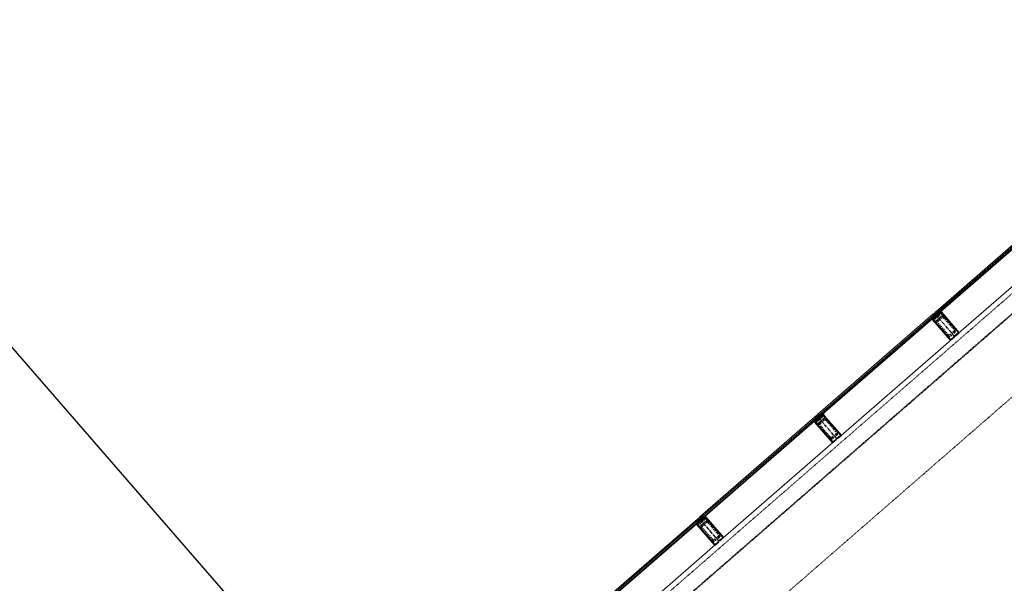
# Model space of a CAD drawing. Header units: millimetres. Extents: x 98667 to 994031, y -2704 to 533009.
# Tile 47 of 153: x 388101 to 397564, y 215262 to 220676. Entities that reach past the tile are written whole.
import ezdxf

# ---------------------------------------------------------------- set-up
doc = ezdxf.new("R2010")
doc.units = ezdxf.units.MM
for name, pattern in [('AP03000E0$0$CENTER', [50.8, 31.75, -6.35, 6.35, -6.35]), ('AP03000E0$0$HIDDEN', [9.525, 6.35, -3.175]), ('AP03000E0$0$HIDDENX2', [19.05, 12.7, -6.35])]:
    doc.linetypes.add(name, pattern=pattern)
doc.layers.add('A-XREF', color=7, linetype='Continuous')
for name, color, linetype, lineweight in [('AP03000E0$0$A-FLOR-EDGE', 1, 'AP03000E0$0$HIDDENX2', 15), ('AP03000E0$0$A-GLAZ-FULL-EXTR', 2, 'Continuous', 20), ('AP03000E0$0$A-GLAZ-MULL-EXTR', 3, 'Continuous', 35), ('AP03000E0$0$A-WALL-FNSH', 1, 'Continuous', 15)]:
    doc.layers.add(name, color=color, linetype=linetype, lineweight=lineweight)
doc.layers.add('AP03000E0$0$A-Slab Edge Guide', color=55, linetype='Continuous', lineweight=15, plot=False)

msp = doc.modelspace()

# ---------------------------------------------------------------- linework, layer by layer
at = {"color": 251, "linetype": 'AP03000E0$0$CENTER'}
for p, q in [((397088.9, 217632.9), (396892.1, 217859.3)), ((395956.8, 216648.8), (395760, 216875.2)), ((394824.8, 215664.7), (394627.9, 215891.1))]:
    msp.add_line(p, q, dxfattribs=at)
at = {"layer": 'A-XREF', "color": 251}
msp.add_line((350587.1, 260594.7, 0), (390985.2, 214121.6, 0), dxfattribs=at)
at = {"layer": 'AP03000E0$0$A-FLOR-EDGE', "color": 251, "linetype": 'AP03000E0$0$HIDDEN'}
msp.add_line((338825.1, 166918.7), (427121, 243673.1), dxfattribs=at)
at = {"layer": 'AP03000E0$0$A-GLAZ-FULL-EXTR', "color": 251}
for p, q in [((396905.3, 217870.8), (398010.9, 218831.9)), ((398018.8, 218822.8), (396913.2, 217861.7)), ((396921, 217852.7), (398026.7, 218813.8)), ((398030.6, 218809.3), (396925, 217848.1)), ((397102.1, 217644.4), (398207.7, 218605.5)), ((395773.2, 216886.7), (396878.9, 217847.8)), ((396878.9, 217847.8), (396886.7, 217838.8)), ((396913.2, 217861.7), (396905.3, 217870.8)), ((396913.2, 217861.7), (396922.2, 217869.6)), ((396921, 217852.7), (396913.2, 217861.7)), ((396930.1, 217860.5), (396921, 217852.7)), ((396925, 217848.1), (396921, 217852.7)), ((396922.2, 217869.6), (396930.1, 217860.5)), ((396924.2, 217867.3), (396928.7, 217871.3)), ((396928.1, 217862.8), (396924.2, 217867.3)), ((396926.7, 217873.5), (396934.6, 217864.5)), ((396932.6, 217866.7), (396928.1, 217862.8)), ((396928.7, 217871.3), (396932.6, 217866.7)), ((396886.7, 217838.8), (395781.1, 216877.6)), ((395789, 216868.6), (396894.6, 217829.7)), ((396898.5, 217825.2), (395792.9, 216864)), ((396873.2, 217826.9), (396881, 217817.9)), ((396879.6, 217828.6), (396875.1, 217824.7)), ((396875.1, 217824.7), (396879.1, 217820.2)), ((396886.7, 217838.8), (396877.7, 217830.9)), ((396877.7, 217830.9), (396885.6, 217821.8)), ((396879.1, 217820.2), (396883.6, 217824.1)), ((396883.6, 217824.1), (396879.6, 217828.6)), ((396885.6, 217821.8), (396894.6, 217829.7)), ((396894.6, 217829.7), (396886.7, 217838.8)), ((396894.6, 217829.7), (396898.5, 217825.2)), ((395970, 216660.3), (397075.7, 217621.4)), ((394641.1, 215902.6), (395746.8, 216863.7)), ((395754.7, 216854.7), (394649, 215893.5)), ((394656.9, 215884.5), (395762.5, 216845.6)), ((395766.5, 216841.1), (394660.8, 215880)), ((395741.1, 216842.9), (395749, 216833.8)), ((395747.6, 216844.5), (395743.1, 216840.6)), ((395743.1, 216840.6), (395747, 216836.1)), ((395754.7, 216854.7), (395745.6, 216846.8)), ((395745.6, 216846.8), (395753.5, 216837.7)), ((395746.8, 216863.7), (395754.7, 216854.7)), ((395747, 216836.1), (395751.5, 216840)), ((395751.5, 216840), (395747.6, 216844.5)), ((395753.5, 216837.7), (395762.5, 216845.6)), ((395762.5, 216845.6), (395754.7, 216854.7)), ((395762.5, 216845.6), (395766.5, 216841.1)), ((395781.1, 216877.6), (395773.2, 216886.7)), ((395781.1, 216877.6), (395790.1, 216885.5)), ((395789, 216868.6), (395781.1, 216877.6)), ((395798, 216876.4), (395789, 216868.6)), ((395792.9, 216864), (395789, 216868.6)), ((395790.1, 216885.5), (395798, 216876.4)), ((395792.1, 216883.2), (395796.6, 216887.2)), ((395796, 216878.7), (395792.1, 216883.2)), ((395794.7, 216889.4), (395802.5, 216880.4)), ((395800.6, 216882.6), (395796, 216878.7)), ((395796.6, 216887.2), (395800.6, 216882.6)), ((394838, 215676.2), (395943.6, 216637.3)), ((393509.1, 214918.5), (394614.7, 215879.6)), ((394622.6, 215870.6), (393517, 214909.5)), ((393524.8, 214900.4), (394630.5, 215861.5)), ((394615.5, 215860.4), (394611, 215856.5)), ((394622.6, 215870.6), (394613.6, 215862.7)), ((394613.6, 215862.7), (394621.4, 215853.6)), ((394614.7, 215879.6), (394622.6, 215870.6)), ((394619.5, 215855.9), (394615.5, 215860.4)), ((394621.4, 215853.6), (394630.5, 215861.5)), ((394630.5, 215861.5), (394622.6, 215870.6)), ((394630.5, 215861.5), (394634.4, 215857)), ((394649, 215893.5), (394641.1, 215902.6)), ((394649, 215893.5), (394658.1, 215901.4)), ((394656.9, 215884.5), (394649, 215893.5)), ((394666, 215892.4), (394656.9, 215884.5)), ((394660.8, 215880), (394656.9, 215884.5)), ((394658.1, 215901.4), (394666, 215892.4)), ((394660, 215899.1), (394664.6, 215903.1)), ((394664, 215894.6), (394660, 215899.1)), ((394662.6, 215905.3), (394670.5, 215896.3)), ((394668.5, 215898.6), (394664, 215894.6)), ((394664.6, 215903.1), (394668.5, 215898.6)), ((394634.4, 215857), (393528.8, 214895.9)), ((394609, 215858.8), (394616.9, 215849.7)), ((394611, 215856.5), (394614.9, 215852)), ((394614.9, 215852), (394619.5, 215855.9)), ((393705.9, 214692.1), (394811.6, 215653.2))]:
    msp.add_line(p, q, dxfattribs=at)
at = {"layer": 'AP03000E0$0$A-GLAZ-FULL-EXTR', "color": 251, "linetype": 'Continuous'}
for p, q in [((396913.2, 217861.7), (396913.2, 217861.7)), ((396913.7, 217861.1), (396929.7, 217861)), ((396916, 217864.2), (396926.9, 217864.2)), ((396916.3, 217858.1), (396916.3, 217864.5)), ((396916.5, 217857.9), (396927, 217857.8)), ((396919.3, 217854.7), (396923.3, 217854.7)), ((396919.5, 217854.4), (396919.5, 217867.3)), ((396919.7, 217867.4), (396924.1, 217867.4)), ((396922.7, 217854.1), (396922.7, 217869)), ((396925.8, 217856.9), (396925.9, 217865.4)), ((396929, 217859.6), (396929, 217861.7)), ((396878.1, 217830.4), (396878.1, 217831.3)), ((396878.9, 217829.4), (396894.2, 217829.4)), ((396879.7, 217832.6), (396892.1, 217832.6)), ((396881.3, 217826.8), (396881.3, 217834)), ((396881.7, 217826.3), (396890.6, 217826.2)), ((396883.3, 217835.8), (396889.3, 217835.8)), ((396884.4, 217823.1), (396884.5, 217836.8)), ((396884.5, 217823.1), (396887, 217823.1)), ((396887.6, 217823.6), (396887.7, 217837.7)), ((396890.8, 217826.4), (396890.8, 217834.1)), ((396894, 217829.2), (396894, 217830.4)), ((395745.7, 216846.6), (395761.7, 216846.6)), ((395746.9, 216845.3), (395747, 216848)), ((395748.5, 216843.5), (395760, 216843.4)), ((395749.1, 216849.8), (395758.9, 216849.8)), ((395750.1, 216841.6), (395750.1, 216850.7)), ((395751.3, 216840.3), (395756.4, 216840.3)), ((395752.7, 216853), (395756.2, 216853)), ((395753.3, 216838), (395753.3, 216853.5)), ((395756.5, 216840.3), (395756.5, 216852.6)), ((395759.6, 216843.1), (395759.7, 216848.9)), ((395781.8, 216878.2), (395796.5, 216878.2)), ((395782, 216876.6), (395782, 216878.4)), ((395783.3, 216875.1), (395796.4, 216875)), ((395785.2, 216872.9), (395785.2, 216881.2)), ((395785.4, 216881.4), (395793.7, 216881.4)), ((395786.1, 216871.9), (395792.7, 216871.9)), ((395788.3, 216869.3), (395788.4, 216884)), ((395788.9, 216868.7), (395789.1, 216868.7)), ((395789.1, 216884.6), (395791, 216884.6)), ((395791.5, 216870.8), (395791.6, 216883.9)), ((395794.7, 216873.6), (395794.7, 216880.2)), ((395797.9, 216876.3), (395797.9, 216876.6)), ((394614.9, 215863.8), (394628.5, 215863.8)), ((394615.3, 215860.7), (394629.4, 215860.6)), ((394615.8, 215860.1), (394615.8, 215864.7)), ((394618.5, 215867), (394625.7, 215867)), ((394618.9, 215856.5), (394619, 215867.4)), ((394622.1, 215870.2), (394623, 215870.2)), ((394622.1, 215854.2), (394622.2, 215870.2)), ((394625.3, 215857), (394625.3, 215867.4)), ((394628.5, 215859.8), (394628.5, 215863.8)), ((394650.1, 215892.3), (394665.8, 215892.2)), ((394650.8, 215891.5), (394650.9, 215895.1)), ((394651.2, 215895.4), (394663.3, 215895.4)), ((394652.9, 215889.1), (394662.1, 215889)), ((394654, 215887.8), (394654, 215897.9)), ((394654.8, 215898.6), (394660.5, 215898.6)), ((394655.7, 215885.9), (394658.5, 215885.9)), ((394657.2, 215884.7), (394657.2, 215900.7)), ((394660.3, 215887.5), (394660.4, 215898.8)), ((394663.5, 215890.3), (394663.6, 215895.1)), ((394618.1, 215857.5), (394625.8, 215857.4)), ((394620.9, 215854.3), (394622.2, 215854.3))]:
    msp.add_line(p, q, dxfattribs=at)
at = {"layer": 'AP03000E0$0$A-GLAZ-MULL-EXTR', "color": 251}
for p, q in [((396886.4, 217854.4), (396882.6, 217851.1)), ((396882.6, 217851.1), (396905.6, 217824.7)), ((396912.7, 217824.2), (396886.4, 217854.4)), ((396901.5, 217867.5), (396897.7, 217864.2)), ((396897.7, 217864.2), (396924, 217834)), ((396924.5, 217841.1), (396901.5, 217867.5)), ((396940.6, 217848.5), (396912.7, 217824.2)), ((396956.5, 217869), (396924.5, 217841.1)), ((396927.7, 217837.3), (396957.6, 217863.2)), ((396936.3, 217858), (396957, 217876)), ((396939.6, 217854.2), (396936.3, 217858)), ((396956.5, 217869), (396939.6, 217854.2)), ((396942.5, 217846.2), (396940.6, 217848.5)), ((396957, 217876), (396956.5, 217869)), ((396959.8, 217865.2), (396956.5, 217869)), ((396957.6, 217863.2), (396995, 217820.2)), ((397130.4, 217669), (396959.8, 217865.2)), ((396887.2, 217815.3), (396866.5, 217797.3)), ((396866.5, 217797.3), (396873.5, 217796.8)), ((396905.6, 217824.7), (396873.5, 217796.8)), ((396873.5, 217796.8), (396890.5, 217811.6)), ((396873.5, 217796.8), (396876.8, 217793)), ((396876.8, 217793), (397047.4, 217596.8)), ((396879.1, 217795), (396908.9, 217820.9)), ((396916.5, 217752), (396879.1, 217795)), ((396890.5, 217811.6), (396887.2, 217815.3)), ((396908.9, 217820.9), (396910.8, 217818.6)), ((396910.8, 217818.6), (396942.5, 217846.2)), ((397047.7, 217601), (396916.5, 217752)), ((396924, 217834), (396927.7, 217837.3)), ((396995, 217820.2), (397126.2, 217669.3)), ((397109.1, 217658.4), (397077.4, 217630.8)), ((397126.2, 217669.3), (397094.5, 217641.7)), ((397096.4, 217639.4), (397130.4, 217669)), ((397111.1, 217656.1), (397109.1, 217658.4)), ((397047.4, 217596.8), (397085.1, 217629.6)), ((397079.4, 217628.6), (397047.7, 217601)), ((397077.4, 217630.8), (397079.4, 217628.6)), ((397083.1, 217631.9), (397111.1, 217656.1)), ((397085.1, 217629.6), (397083.1, 217631.9)), ((397094.5, 217641.7), (397096.4, 217639.4)), ((395755.2, 216831.2), (395734.4, 216813.2)), ((395734.4, 216813.2), (395741.5, 216812.7)), ((395773.5, 216840.6), (395741.5, 216812.7)), ((395741.5, 216812.7), (395758.4, 216827.5)), ((395741.5, 216812.7), (395744.7, 216808.9)), ((395744.7, 216808.9), (395915.3, 216612.7)), ((395747, 216810.9), (395776.8, 216836.8)), ((395784.4, 216767.9), (395747, 216810.9)), ((395754.3, 216870.3), (395750.6, 216867)), ((395750.6, 216867), (395773.5, 216840.6)), ((395780.6, 216840.1), (395754.3, 216870.3)), ((395758.4, 216827.5), (395755.2, 216831.2)), ((395769.4, 216883.4), (395765.7, 216880.1)), ((395765.7, 216880.1), (395791.9, 216849.9)), ((395792.4, 216857), (395769.4, 216883.4)), ((395776.8, 216836.8), (395778.8, 216834.6)), ((395778.8, 216834.6), (395810.5, 216862.1)), ((395808.5, 216864.4), (395780.6, 216840.1)), ((395791.9, 216849.9), (395795.7, 216853.2)), ((395824.5, 216884.9), (395792.4, 216857)), ((395795.7, 216853.2), (395825.5, 216879.1)), ((395804.2, 216873.9), (395825, 216891.9)), ((395807.5, 216870.1), (395804.2, 216873.9)), ((395824.5, 216884.9), (395807.5, 216870.1)), ((395810.5, 216862.1), (395808.5, 216864.4)), ((395825, 216891.9), (395824.5, 216884.9)), ((395827.8, 216881.1), (395824.5, 216884.9)), ((395825.5, 216879.1), (395862.9, 216836.1)), ((395998.3, 216684.9), (395827.8, 216881.1)), ((395862.9, 216836.1), (395994.1, 216685.2)), ((395915.6, 216616.9), (395784.4, 216767.9)), ((395915.3, 216612.7), (395953, 216645.5)), ((395947.3, 216644.5), (395915.6, 216616.9)), ((395977, 216674.3), (395945.3, 216646.8)), ((395945.3, 216646.8), (395947.3, 216644.5)), ((395951.1, 216647.8), (395979, 216672)), ((395953, 216645.5), (395951.1, 216647.8)), ((395994.1, 216685.2), (395962.4, 216657.6)), ((395962.4, 216657.6), (395964.4, 216655.4)), ((395964.4, 216655.4), (395998.3, 216684.9)), ((395979, 216672), (395977, 216674.3)), ((394622.3, 215886.2), (394618.5, 215882.9)), ((394618.5, 215882.9), (394641.5, 215856.5)), ((394648.5, 215856), (394622.3, 215886.2)), ((394637.4, 215899.3), (394633.6, 215896)), ((394633.6, 215896), (394659.8, 215865.8)), ((394660.3, 215872.9), (394637.4, 215899.3)), ((394646.7, 215850.5), (394678.4, 215878)), ((394676.4, 215880.3), (394648.5, 215856)), ((394659.8, 215865.8), (394663.6, 215869.1)), ((394692.4, 215900.8), (394660.3, 215872.9)), ((394663.6, 215869.1), (394693.4, 215895)), ((394672.2, 215889.8), (394692.9, 215907.8)), ((394675.4, 215886), (394672.2, 215889.8)), ((394692.4, 215900.8), (394675.4, 215886)), ((394678.4, 215878), (394676.4, 215880.3)), ((394692.9, 215907.8), (394692.4, 215900.8)), ((394695.7, 215897), (394692.4, 215900.8)), ((394693.4, 215895), (394730.8, 215852)), ((394866.3, 215700.8), (394695.7, 215897)), ((394623.1, 215847.2), (394602.3, 215829.1)), ((394602.3, 215829.1), (394609.4, 215828.6)), ((394641.5, 215856.5), (394609.4, 215828.6)), ((394609.4, 215828.6), (394626.4, 215843.4)), ((394609.4, 215828.6), (394612.7, 215824.8)), ((394612.7, 215824.8), (394783.3, 215628.6)), ((394614.9, 215826.8), (394644.7, 215852.7)), ((394652.3, 215783.8), (394614.9, 215826.8)), ((394626.4, 215843.4), (394623.1, 215847.2)), ((394644.7, 215852.7), (394646.7, 215850.5)), ((394783.5, 215632.9), (394652.3, 215783.8)), ((394730.8, 215852), (394862, 215701.1)), ((394845, 215690.2), (394813.3, 215662.7)), ((394819, 215663.7), (394846.9, 215688)), ((394862, 215701.1), (394830.3, 215673.5)), ((394830.3, 215673.5), (394832.3, 215671.3)), ((394832.3, 215671.3), (394866.3, 215700.8)), ((394846.9, 215688), (394845, 215690.2)), ((394783.3, 215628.6), (394821, 215661.4)), ((394815.2, 215660.4), (394783.5, 215632.9)), ((394813.3, 215662.7), (394815.2, 215660.4)), ((394821, 215661.4), (394819, 215663.7))]:
    msp.add_line(p, q, dxfattribs=at)
at = {"layer": 'AP03000E0$0$A-GLAZ-MULL-EXTR', "color": 251, "linetype": 'AP03000E0$0$HIDDENX2'}
for p, q in [((396924.9, 217821.6), (396962.6, 217854.4)), ((396962.6, 217854.4), (396975.7, 217839.3)), ((396887.1, 217788.8), (396924.9, 217821.6)), ((396900.3, 217773.7), (396887.1, 217788.8)), ((396975.7, 217839.3), (396900.3, 217773.7)), ((397015.1, 217641.6), (396916.7, 217754.8)), ((396919.1, 217790.1), (396956.9, 217822.9)), ((397024.5, 217649.8), (396926.1, 217763)), ((396927.3, 217780.6), (396965.1, 217813.4)), ((396982.7, 217812.2), (397081.1, 217699)), ((396992.1, 217820.4), (397090.5, 217707.2)), ((397079.9, 217681.4), (397042.1, 217648.6)), ((397088.1, 217671.9), (397050.3, 217639.1)), ((395755.1, 216804.7), (395792.8, 216837.5)), ((395843.7, 216855.2), (395768.2, 216789.6)), ((395787.1, 216806), (395824.8, 216838.8)), ((395792.8, 216837.5), (395830.5, 216870.3)), ((395795.3, 216796.5), (395833, 216829.3)), ((395830.5, 216870.3), (395843.7, 216855.2)), ((395850.6, 216828.1), (395949, 216714.9)), ((395860.1, 216836.3), (395958.5, 216723.1)), ((395768.2, 216789.6), (395755.1, 216804.7)), ((395883, 216657.5), (395784.6, 216770.7)), ((395892.4, 216665.7), (395794, 216778.9)), ((395947.8, 216697.3), (395910.1, 216664.5)), ((395956, 216687.8), (395918.3, 216655)), ((394711.6, 215871.1), (394636.1, 215805.5)), ((394660.7, 215853.4), (394698.5, 215886.2)), ((394698.5, 215886.2), (394711.6, 215871.1)), ((394623, 215820.6), (394660.7, 215853.4)), ((394636.1, 215805.5), (394623, 215820.6)), ((394750.9, 215673.4), (394652.5, 215786.6)), ((394655, 215821.9), (394692.7, 215854.7)), ((394760.4, 215681.6), (394662, 215794.8)), ((394663.2, 215812.5), (394700.9, 215845.3)), ((394718.6, 215844), (394817, 215730.8)), ((394728, 215852.2), (394826.4, 215739)), ((394815.7, 215713.2), (394778, 215680.4)), ((394823.9, 215703.7), (394786.2, 215670.9))]:
    msp.add_line(p, q, dxfattribs=at)
at = {"layer": 'AP03000E0$0$A-GLAZ-MULL-EXTR', "color": 251, "linetype": 'Continuous'}
for p, q in [((396936.5, 217857.7), (396936.5, 217858.2)), ((396937.1, 217857), (396942.8, 217857)), ((396938.8, 217860.2), (396946.4, 217860.2)), ((396939.7, 217854.3), (396939.7, 217860.9)), ((396942.5, 217863.4), (396950.1, 217863.3)), ((396942.8, 217857.1), (396942.9, 217863.7)), ((396946, 217859.8), (396946.1, 217866.5)), ((396946.1, 217866.5), (396953.7, 217866.5)), ((396949.2, 217862.6), (396949.2, 217869.2)), ((396949.7, 217869.7), (396956.6, 217869.7)), ((396952.4, 217865.4), (396952.4, 217872)), ((396953.4, 217872.8), (396956.8, 217872.8)), ((396955.6, 217868.1), (396955.6, 217874.8)), ((396957, 217876), (396957, 217876)), ((396869.6, 217797.1), (396869.6, 217800)), ((396869.8, 217800.2), (396877.4, 217800.1)), ((396870.9, 217797), (396873.7, 217797)), ((396872.8, 217796.8), (396872.8, 217802.8)), ((396873.4, 217803.3), (396881, 217803.3)), ((396875.9, 217798.9), (396876, 217805.5)), ((396877, 217806.5), (396884.6, 217806.4)), ((396879.1, 217801.7), (396879.1, 217808.3)), ((396880.7, 217809.6), (396888.3, 217809.6)), ((396882.3, 217804.4), (396882.3, 217811.1)), ((396884.3, 217812.8), (396889.4, 217812.8)), ((396885.5, 217807.2), (396885.5, 217813.9)), ((396888.7, 217810), (396888.7, 217813.6)), ((395735.2, 216813.1), (395735.2, 216813.9)), ((395735.5, 216814.2), (395743.1, 216814.2)), ((395738.4, 216812.9), (395738.4, 216816.7)), ((395739.2, 216817.3), (395746.8, 216817.3)), ((395741.6, 216812.8), (395741.6, 216819.5)), ((395742.8, 216820.5), (395750.4, 216820.5)), ((395744.8, 216815.6), (395744.8, 216822.2)), ((395746.4, 216823.7), (395754, 216823.6)), ((395748, 216818.4), (395748, 216825)), ((395750.1, 216826.8), (395757.7, 216826.8)), ((395751.2, 216821.1), (395751.2, 216827.8)), ((395753.7, 216830), (395756.3, 216830)), ((395754.3, 216823.9), (395754.4, 216830.6)), ((395757.5, 216826.7), (395757.5, 216828.5)), ((395804.6, 216874.2), (395812.2, 216874.2)), ((395805.3, 216872.6), (395805.3, 216874.9)), ((395806.7, 216871), (395808.6, 216871)), ((395808.3, 216877.4), (395815.8, 216877.4)), ((395808.5, 216871), (395808.5, 216877.6)), ((395811.7, 216873.8), (395811.7, 216880.4)), ((395811.9, 216880.6), (395819.5, 216880.5)), ((395814.9, 216876.5), (395814.9, 216883.2)), ((395815.5, 216883.7), (395823.1, 216883.7)), ((395818.1, 216879.3), (395818.1, 216885.9)), ((395819.2, 216886.9), (395824.6, 216886.9)), ((395821.3, 216882.1), (395821.3, 216888.7)), ((395822.8, 216890), (395824.8, 216890)), ((395824.4, 216884.8), (395824.5, 216891.5)), ((394673.5, 215888.3), (394678, 215888.2)), ((394674, 215891.4), (394681.6, 215891.4)), ((394674.2, 215887.5), (394674.2, 215891.6)), ((394677.4, 215887.7), (394677.4, 215894.3)), ((394677.7, 215894.6), (394685.2, 215894.6)), ((394680.5, 215890.5), (394680.6, 215897.1)), ((394681.3, 215897.7), (394688.9, 215897.7)), ((394683.7, 215893.2), (394683.8, 215899.9)), ((394684.9, 215900.9), (394692.4, 215900.9)), ((394686.9, 215896), (394686.9, 215902.6)), ((394688.6, 215904.1), (394692.6, 215904)), ((394690.1, 215898.8), (394690.1, 215905.4)), ((394692.2, 215907.2), (394692.9, 215907.2)), ((394604.1, 215829), (394604.1, 215830.6)), ((394605, 215831.4), (394612.5, 215831.3)), ((394607.3, 215828.8), (394607.3, 215833.4)), ((394608.6, 215834.5), (394616.2, 215834.5)), ((394610.4, 215829.5), (394610.5, 215836.2)), ((394612.2, 215837.7), (394619.8, 215837.7)), ((394613.6, 215832.3), (394613.7, 215838.9)), ((394615.9, 215840.9), (394623.4, 215840.8)), ((394616.8, 215835.1), (394616.8, 215841.7)), ((394619.5, 215844), (394625.8, 215844)), ((394620, 215837.8), (394620, 215844.5)), ((394623.2, 215840.6), (394623.2, 215847)), ((394626.4, 215843.4), (394626.4, 215843.4))]:
    msp.add_line(p, q, dxfattribs=at)
at = {"layer": 'AP03000E0$0$A-GLAZ-MULL-EXTR', "color": 251}
for centre in [(396879.9, 217850.5), (396880.5, 217849.7), (396881.2, 217848.9), (396881.8, 217848.2), (396882.5, 217847.4), (396883.2, 217846.7), (396902.5, 217870.1), (396903.2, 217869.4), (396903.8, 217868.6), (396904.5, 217867.9), (396905.1, 217867.1), (396905.8, 217866.4), (395747.8, 216866.4), (395748.5, 216865.6), (395749.1, 216864.9), (395749.8, 216864.1), (395750.4, 216863.4), (395751.1, 216862.6), (395770.5, 216886.1), (395771.1, 216885.3), (395771.8, 216884.5), (395772.4, 216883.8), (395773.1, 216883), (395773.7, 216882.3), (394615.7, 215882.3), (394616.4, 215881.5), (394617.1, 215880.8), (394617.7, 215880), (394618.4, 215879.3), (394619, 215878.5), (394638.4, 215902), (394639, 215901.2), (394639.7, 215900.5), (394640.4, 215899.7), (394641, 215898.9), (394641.7, 215898.2)]:
    msp.add_arc(centre, 2.83, 249.06066, 12.93934, dxfattribs=at)
at = {"layer": 'AP03000E0$0$A-GLAZ-MULL-EXTR', "color": 251, "linetype": 'AP03000E0$0$HIDDENX2'}
for centre, radius, start, end in [((396935.5, 217771.2), 25, 131, 221), ((396935.5, 217771.2), 12.5, 131, 221), ((396973.3, 217804), 25, 41, 131), ((396973.3, 217804), 12.5, 41, 131), ((397071.7, 217690.8), 12.5, 311, 41), ((397071.7, 217690.8), 25, 311, 41), ((397033.9, 217658), 25, 221, 311), ((397033.9, 217658), 12.5, 221, 311), ((395803.5, 216787.1), 25, 131, 221), ((395841.2, 216819.9), 25, 41, 131), ((395841.2, 216819.9), 12.5, 41, 131), ((395803.5, 216787.1), 12.5, 131, 221), ((395939.6, 216706.7), 12.5, 311, 41), ((395939.6, 216706.7), 25, 311, 41), ((395901.9, 216673.9), 25, 221, 311), ((395901.9, 216673.9), 12.5, 221, 311), ((394709.1, 215835.8), 25, 41, 131), ((394671.4, 215803), 25, 131, 221), ((394671.4, 215803), 12.5, 131, 221), ((394709.1, 215835.8), 12.5, 41, 131), ((394769.8, 215689.8), 25, 221, 311), ((394769.8, 215689.8), 12.5, 221, 311), ((394807.5, 215722.6), 12.5, 311, 41), ((394807.5, 215722.6), 25, 311, 41)]:
    msp.add_arc(centre, radius, start, end, dxfattribs=at)
at = {"layer": 'AP03000E0$0$A-Slab Edge Guide', "color": 251, "linetype": 'AP03000E0$0$HIDDEN'}
msp.add_line((339312, 166348.2), (427613, 243107.1), dxfattribs=at)
at = {"layer": 'AP03000E0$0$A-WALL-FNSH', "color": 251, "linetype": 'AP03000E0$0$HIDDEN'}
for p, q in [((338919.3, 166808.4), (427216.1, 243563.7)), ((338922.5, 166804.6), (427219.4, 243559.9))]:
    msp.add_line(p, q, dxfattribs=at)

doc.saveas('drawing.dxf')
